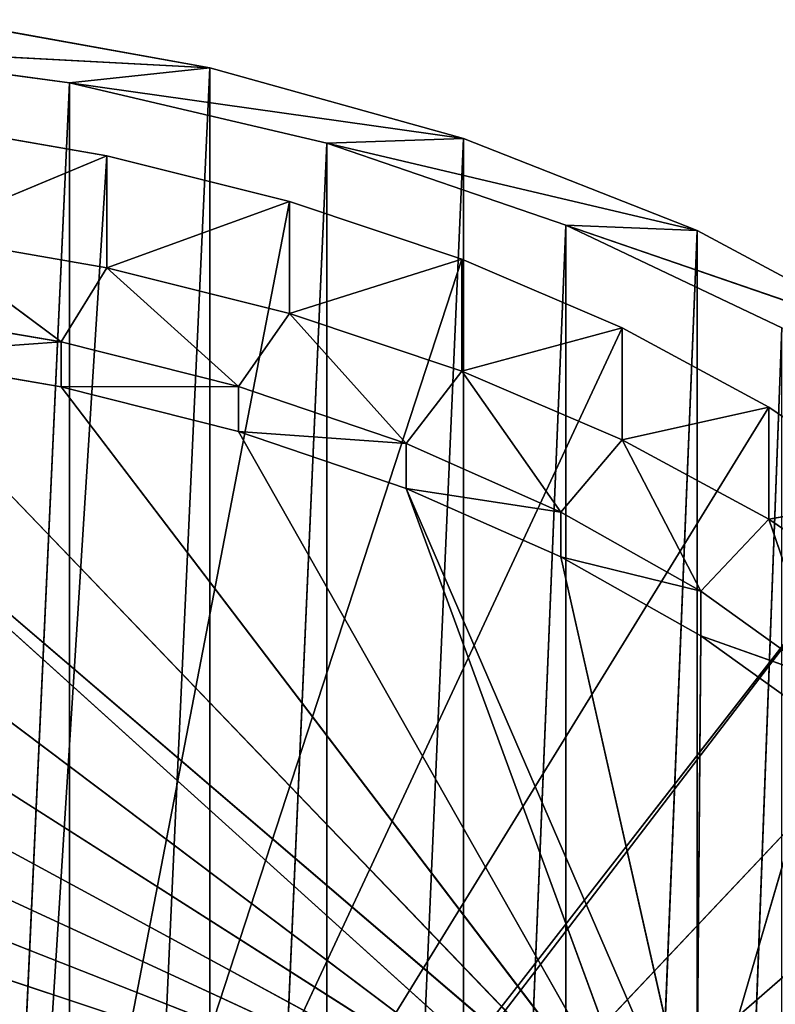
# Model space of a CAD drawing. Extents: x 0 to 71, y 0 to 117.
# Tile 256 of 256: x 43 to 53, y 103 to 117. Entities that reach past the tile are written whole.
import ezdxf

# ---------------------------------------------------------------- set-up
doc = ezdxf.new("R2010")
doc.units = 0
doc.header["$LTSCALE"] = 25.4
doc.layers.get('0').update_dxf_attribs({"color": 13, "linetype": 'CONTINUOUS'})

# ---------------------------------------------------------------- blocks, each defined once
blk = doc.blocks.new('MONO-LONG-I-S-BRASS-7731_S')
at = {"color": 18}
for p, q in [((2.867, 68.827, 26.801), (24.065, 97.384, 28.148)), ((2.867, 68.827, 26.801), (24.065, 97.384, 28.148)), ((3.521, 69.708, 24.186), (24.065, 97.384, 28.148)), ((3.521, 69.708, 24.186), (24.065, 97.384, 28.148)), ((24.065, 97.384, 28.148), (4.347, 70.82, 21.712)), ((24.065, 97.384, 28.148), (4.347, 70.82, 21.712)), ((24.065, 97.384, 28.148), (5.334, 72.151, 19.412)), ((24.065, 97.384, 28.148), (5.334, 72.151, 19.412)), ((6.471, 73.682, 17.313), (24.065, 97.384, 28.148)), ((6.471, 73.682, 17.313), (24.065, 97.384, 28.148)), ((7.742, 75.394, 15.444), (24.088, 97.415, 27.957)), ((7.742, 75.394, 15.444), (24.088, 97.415, 27.957)), ((7.742, 75.394, 15.444), (24.065, 97.384, 28.148)), ((7.742, 75.394, 15.444), (24.065, 97.384, 28.148)), ((9.13, 77.265, 13.829), (24.088, 97.415, 27.957)), ((9.13, 77.265, 13.829), (24.088, 97.415, 27.957)), ((24.088, 97.415, 27.957), (10.619, 79.271, 12.487)), ((24.088, 97.415, 27.957), (10.619, 79.271, 12.487)), ((5.395, 67.535, 35.605), (17.611, 83.992, 19.387)), ((5.395, 67.535, 35.605), (17.611, 83.992, 19.387)), ((5.461, 67.624, 32.844), (17.611, 83.992, 19.387)), ((5.461, 67.624, 32.844), (17.611, 83.992, 19.387)), ((5.526, 67.712, 38.36), (17.611, 83.992, 19.387)), ((5.526, 67.712, 38.36), (17.611, 83.992, 19.387)), ((5.853, 68.151, 41.069), (17.611, 83.992, 19.387)), ((5.853, 68.151, 41.069), (17.611, 83.992, 19.387)), ((6.369, 68.847, 43.693), (17.611, 83.992, 19.387)), ((6.369, 68.847, 43.693), (17.611, 83.992, 19.387)), ((7.069, 69.79, 46.195), (17.611, 83.992, 19.387)), ((7.069, 69.79, 46.195), (17.611, 83.992, 19.387)), ((17.611, 83.992, 19.387), (7.942, 70.966, 48.538)), ((17.611, 83.992, 19.387), (7.942, 70.966, 48.538)), ((5.461, 67.624, 32.844), (17.35, 83.64, 18.948)), ((5.461, 67.624, 32.844), (17.35, 83.64, 18.948)), ((5.723, 67.977, 30.115), (17.35, 83.64, 18.948)), ((5.723, 67.977, 30.115), (17.35, 83.64, 18.948)), ((17.35, 83.64, 18.948), (6.178, 68.589, 27.459)), ((17.35, 83.64, 18.948), (6.178, 68.589, 27.459)), ((6.818, 69.452, 24.913), (17.35, 83.64, 18.948)), ((6.818, 69.452, 24.913), (17.35, 83.64, 18.948)), ((7.635, 70.552, 22.513), (17.35, 83.64, 18.948)), ((7.635, 70.552, 22.513), (17.35, 83.64, 18.948)), ((7.635, 70.552, 22.513), (17.254, 83.511, 18.348)), ((7.635, 70.552, 22.513), (17.254, 83.511, 18.348)), ((8.617, 71.875, 20.294), (17.254, 83.511, 18.348)), ((8.617, 71.875, 20.294), (17.254, 83.511, 18.348)), ((17.254, 83.511, 18.348), (9.749, 73.401, 18.288)), ((17.254, 83.511, 18.348), (9.749, 73.401, 18.288)), ((11.017, 75.108, 16.523), (17.254, 83.511, 18.348)), ((11.017, 75.108, 16.523), (17.254, 83.511, 18.348)), ((8.077, 72.49, 17.313), (10.374, 75.585, 16.523)), ((8.077, 72.49, 17.313), (10.374, 75.585, 16.523)), ((9.107, 73.878, 18.288), (10.374, 75.585, 16.523)), ((9.107, 73.878, 18.288), (10.374, 75.585, 16.523)), ((10.374, 75.585, 16.523), (9.749, 73.401, 18.288)), ((10.374, 75.585, 16.523), (9.749, 73.401, 18.288)), ((6.471, 73.682, 17.313), (7.742, 75.394, 15.444)), ((6.471, 73.682, 17.313), (7.742, 75.394, 15.444)), ((8.077, 72.49, 17.313), (7.742, 75.394, 15.444)), ((8.077, 72.49, 17.313), (7.742, 75.394, 15.444)), ((11.017, 75.108, 16.523), (9.749, 73.401, 18.288)), ((11.017, 75.108, 16.523), (9.749, 73.401, 18.288)), ((9.348, 74.202, 15.444), (8.077, 72.49, 17.313)), ((9.348, 74.202, 15.444), (8.077, 72.49, 17.313)), ((6.94, 70.959, 19.412), (9.107, 73.878, 18.288)), ((6.94, 70.959, 19.412), (9.107, 73.878, 18.288)), ((7.974, 72.352, 20.294), (9.107, 73.878, 18.288)), ((7.974, 72.352, 20.294), (9.107, 73.878, 18.288)), ((8.077, 72.49, 17.313), (9.107, 73.878, 18.288)), ((8.077, 72.49, 17.313), (9.107, 73.878, 18.288)), ((9.107, 73.878, 18.288), (8.617, 71.875, 20.294)), ((9.107, 73.878, 18.288), (8.617, 71.875, 20.294)), ((9.107, 73.878, 18.288), (9.749, 73.401, 18.288)), ((9.107, 73.878, 18.288), (9.749, 73.401, 18.288)), ((5.334, 72.151, 19.412), (6.471, 73.682, 17.313)), ((5.334, 72.151, 19.412), (6.471, 73.682, 17.313)), ((8.077, 72.49, 17.313), (6.471, 73.682, 17.313)), ((8.077, 72.49, 17.313), (6.471, 73.682, 17.313)), ((6.94, 70.959, 19.412), (6.471, 73.682, 17.313)), ((6.94, 70.959, 19.412), (6.471, 73.682, 17.313)), ((9.749, 73.401, 18.288), (8.617, 71.875, 20.294)), ((9.749, 73.401, 18.288), (8.617, 71.875, 20.294)), ((8.077, 72.49, 17.313), (6.94, 70.959, 19.412)), ((8.077, 72.49, 17.313), (6.94, 70.959, 19.412)), ((5.953, 69.628, 21.712), (7.974, 72.352, 20.294)), ((5.953, 69.628, 21.712), (7.974, 72.352, 20.294)), ((6.94, 70.959, 19.412), (7.974, 72.352, 20.294)), ((6.94, 70.959, 19.412), (7.974, 72.352, 20.294)), ((6.992, 71.029, 22.513), (7.974, 72.352, 20.294)), ((6.992, 71.029, 22.513), (7.974, 72.352, 20.294)), ((7.974, 72.352, 20.294), (7.635, 70.552, 22.513)), ((7.974, 72.352, 20.294), (7.635, 70.552, 22.513)), ((7.974, 72.352, 20.294), (8.617, 71.875, 20.294)), ((7.974, 72.352, 20.294), (8.617, 71.875, 20.294)), ((4.347, 70.82, 21.712), (5.334, 72.151, 19.412)), ((4.347, 70.82, 21.712), (5.334, 72.151, 19.412)), ((6.94, 70.959, 19.412), (5.334, 72.151, 19.412)), ((6.94, 70.959, 19.412), (5.334, 72.151, 19.412)), ((5.953, 69.628, 21.712), (5.334, 72.151, 19.412)), ((5.953, 69.628, 21.712), (5.334, 72.151, 19.412)), ((8.617, 71.875, 20.294), (7.635, 70.552, 22.513)), ((8.617, 71.875, 20.294), (7.635, 70.552, 22.513)), ((5.127, 68.516, 24.186), (6.992, 71.029, 22.513)), ((5.127, 68.516, 24.186), (6.992, 71.029, 22.513)), ((5.953, 69.628, 21.712), (6.992, 71.029, 22.513)), ((5.953, 69.628, 21.712), (6.992, 71.029, 22.513)), ((6.176, 69.929, 24.913), (6.992, 71.029, 22.513)), ((6.176, 69.929, 24.913), (6.992, 71.029, 22.513)), ((6.992, 71.029, 22.513), (6.818, 69.452, 24.913)), ((6.992, 71.029, 22.513), (6.818, 69.452, 24.913)), ((6.992, 71.029, 22.513), (7.635, 70.552, 22.513)), ((6.992, 71.029, 22.513), (7.635, 70.552, 22.513)), ((6.94, 70.959, 19.412), (5.953, 69.628, 21.712)), ((6.94, 70.959, 19.412), (5.953, 69.628, 21.712)), ((3.521, 69.708, 24.186), (4.347, 70.82, 21.712)), ((3.521, 69.708, 24.186), (4.347, 70.82, 21.712)), ((5.953, 69.628, 21.712), (4.347, 70.82, 21.712)), ((5.953, 69.628, 21.712), (4.347, 70.82, 21.712)), ((5.127, 68.516, 24.186), (4.347, 70.82, 21.712)), ((5.127, 68.516, 24.186), (4.347, 70.82, 21.712)), ((7.635, 70.552, 22.513), (6.818, 69.452, 24.913)), ((7.635, 70.552, 22.513), (6.818, 69.452, 24.913)), ((4.473, 67.635, 26.801), (6.176, 69.929, 24.913)), ((4.473, 67.635, 26.801), (6.176, 69.929, 24.913)), ((5.127, 68.516, 24.186), (6.176, 69.929, 24.913)), ((5.127, 68.516, 24.186), (6.176, 69.929, 24.913)), ((5.535, 69.066, 27.459), (6.176, 69.929, 24.913)), ((5.535, 69.066, 27.459), (6.176, 69.929, 24.913)), ((6.176, 69.929, 24.913), (6.178, 68.589, 27.459)), ((6.176, 69.929, 24.913), (6.178, 68.589, 27.459)), ((6.176, 69.929, 24.913), (6.818, 69.452, 24.913)), ((6.176, 69.929, 24.913), (6.818, 69.452, 24.913)), ((2.867, 68.827, 26.801), (3.521, 69.708, 24.186)), ((2.867, 68.827, 26.801), (3.521, 69.708, 24.186)), ((5.127, 68.516, 24.186), (3.521, 69.708, 24.186)), ((5.127, 68.516, 24.186), (3.521, 69.708, 24.186)), ((4.473, 67.635, 26.801), (3.521, 69.708, 24.186)), ((4.473, 67.635, 26.801), (3.521, 69.708, 24.186)), ((5.953, 69.628, 21.712), (5.127, 68.516, 24.186)), ((5.953, 69.628, 21.712), (5.127, 68.516, 24.186)), ((6.818, 69.452, 24.913), (6.178, 68.589, 27.459)), ((6.818, 69.452, 24.913), (6.178, 68.589, 27.459)), ((4, 66.998, 29.523), (5.535, 69.066, 27.459)), ((4, 66.998, 29.523), (5.535, 69.066, 27.459)), ((4.473, 67.635, 26.801), (5.535, 69.066, 27.459)), ((4.473, 67.635, 26.801), (5.535, 69.066, 27.459)), ((5.081, 68.454, 30.115), (5.535, 69.066, 27.459)), ((5.081, 68.454, 30.115), (5.535, 69.066, 27.459)), ((5.535, 69.066, 27.459), (5.723, 67.977, 30.115)), ((5.535, 69.066, 27.459), (5.723, 67.977, 30.115)), ((5.535, 69.066, 27.459), (6.178, 68.589, 27.459)), ((5.535, 69.066, 27.459), (6.178, 68.589, 27.459)), ((2.394, 68.19, 29.523), (2.867, 68.827, 26.801)), ((2.394, 68.19, 29.523), (2.867, 68.827, 26.801)), ((4.473, 67.635, 26.801), (2.867, 68.827, 26.801)), ((4.473, 67.635, 26.801), (2.867, 68.827, 26.801)), ((4, 66.998, 29.523), (2.867, 68.827, 26.801)), ((4, 66.998, 29.523), (2.867, 68.827, 26.801)), ((5.127, 68.516, 24.186), (4.473, 67.635, 26.801)), ((5.127, 68.516, 24.186), (4.473, 67.635, 26.801)), ((6.178, 68.589, 27.459), (5.723, 67.977, 30.115)), ((6.178, 68.589, 27.459), (5.723, 67.977, 30.115)), ((4.473, 67.635, 26.801), (4, 66.998, 29.523)), ((4.473, 67.635, 26.801), (4, 66.998, 29.523))]:
    blk.add_line(p, q, dxfattribs=at)
at = {"color": 44}
for p, q in [((5.536, 72.423, 15.351), (3.862, 70.168, 20.22)), ((5.536, 72.423, 15.351), (3.862, 70.168, 20.22)), ((5.536, 72.423, 15.351), (3.939, 70.272, 18.341)), ((5.536, 72.423, 15.351), (3.939, 70.272, 18.341)), ((3.862, 70.168, 20.22), (5.334, 72.151, 17.123)), ((3.862, 70.168, 20.22), (5.334, 72.151, 17.123)), ((5.334, 72.151, 17.123), (88.173, 7.584, 20.22)), ((5.334, 72.151, 17.123), (88.173, 7.584, 20.22)), ((3.939, 70.272, 18.341), (2.619, 68.493, 21.689)), ((3.939, 70.272, 18.341), (2.619, 68.493, 21.689)), ((3.939, 70.272, 18.341), (2.682, 68.578, 23.65)), ((3.939, 70.272, 18.341), (2.682, 68.578, 23.65)), ((3.939, 70.272, 18.341), (3.862, 70.168, 20.22)), ((3.939, 70.272, 18.341), (3.862, 70.168, 20.22)), ((88.25, 7.688, 18.341), (3.939, 70.272, 18.341)), ((88.25, 7.688, 18.341), (3.939, 70.272, 18.341)), ((86.929, 5.909, 21.689), (3.939, 70.272, 18.341)), ((86.929, 5.909, 21.689), (3.939, 70.272, 18.341)), ((2.682, 68.578, 23.65), (3.862, 70.168, 20.22)), ((2.682, 68.578, 23.65), (3.862, 70.168, 20.22)), ((3.862, 70.168, 20.22), (88.173, 7.584, 20.22)), ((3.862, 70.168, 20.22), (88.173, 7.584, 20.22)), ((3.862, 70.168, 20.22), (86.992, 5.994, 23.65)), ((3.862, 70.168, 20.22), (86.992, 5.994, 23.65)), ((2.619, 68.493, 21.689), (1.603, 67.125, 25.324)), ((2.619, 68.493, 21.689), (1.603, 67.125, 25.324)), ((1.82, 67.416, 27.337), (2.682, 68.578, 23.65)), ((1.82, 67.416, 27.337), (2.682, 68.578, 23.65)), ((2.619, 68.493, 21.689), (1.82, 67.416, 27.337)), ((2.619, 68.493, 21.689), (1.82, 67.416, 27.337)), ((2.619, 68.493, 21.689), (2.682, 68.578, 23.65)), ((2.619, 68.493, 21.689), (2.682, 68.578, 23.65)), ((86.929, 5.909, 21.689), (2.619, 68.493, 21.689)), ((86.929, 5.909, 21.689), (2.619, 68.493, 21.689)), ((85.914, 4.541, 25.324), (2.619, 68.493, 21.689)), ((85.914, 4.541, 25.324), (2.619, 68.493, 21.689)), ((2.682, 68.578, 23.65), (86.992, 5.994, 23.65)), ((2.682, 68.578, 23.65), (86.992, 5.994, 23.65)), ((2.682, 68.578, 23.65), (86.13, 4.832, 27.337)), ((2.682, 68.578, 23.65), (86.13, 4.832, 27.337)), ((1.294, 66.708, 31.198), (1.82, 67.416, 27.337)), ((1.294, 66.708, 31.198), (1.82, 67.416, 27.337)), ((1.603, 67.125, 25.324), (1.82, 67.416, 27.337)), ((1.603, 67.125, 25.324), (1.82, 67.416, 27.337)), ((1.82, 67.416, 27.337), (86.13, 4.832, 27.337)), ((1.82, 67.416, 27.337), (86.13, 4.832, 27.337)), ((1.82, 67.416, 27.337), (85.605, 4.124, 31.198)), ((1.82, 67.416, 27.337), (85.605, 4.124, 31.198)), ((1.603, 67.125, 25.324), (0.914, 66.196, 29.169)), ((1.603, 67.125, 25.324), (0.914, 66.196, 29.169)), ((1.603, 67.125, 25.324), (1.294, 66.708, 31.198)), ((1.603, 67.125, 25.324), (1.294, 66.708, 31.198)), ((85.914, 4.541, 25.324), (1.603, 67.125, 25.324)), ((85.914, 4.541, 25.324), (1.603, 67.125, 25.324)), ((85.224, 3.612, 29.169), (1.603, 67.125, 25.324)), ((85.224, 3.612, 29.169), (1.603, 67.125, 25.324))]:
    blk.add_line(p, q, dxfattribs=at)
at = {"color": 18}
mesh = blk.add_polyface(dxfattribs=at)
corners = [(24.153, 97.502, 27.794), (15.49, 85.833, 10.262), (13.82, 83.582, 10.692)]
mesh.append_faces([[corners[k] for k in face] for face in [(0, 1, 2)]], dxfattribs={"color": 18})
mesh = blk.add_polyface(dxfattribs=at)
corners = [(24.153, 97.502, 27.794), (13.82, 83.582, 10.692), (24.088, 97.415, 27.957)]
mesh.append_faces([[corners[k] for k in face] for face in [(0, 1, 2)]], dxfattribs={"color": 18})
mesh = blk.add_polyface(dxfattribs=at)
corners = [(24.065, 97.384, 28.148), (2.867, 68.827, 26.801), (2.394, 68.19, 29.523)]
mesh.append_faces([[corners[k] for k in face] for face in [(0, 1, 2)]], dxfattribs={"color": 18})
mesh = blk.add_polyface(dxfattribs=at)
corners = [(24.065, 97.384, 28.148), (3.521, 69.708, 24.186), (2.867, 68.827, 26.801)]
mesh.append_faces([[corners[k] for k in face] for face in [(0, 1, 2)]], dxfattribs={"color": 18})
mesh = blk.add_polyface(dxfattribs=at)
corners = [(24.065, 97.384, 28.148), (4.347, 70.82, 21.712), (3.521, 69.708, 24.186)]
mesh.append_faces([[corners[k] for k in face] for face in [(0, 1, 2)]], dxfattribs={"color": 18})
mesh = blk.add_polyface(dxfattribs=at)
corners = [(24.065, 97.384, 28.148), (5.334, 72.151, 19.412), (4.347, 70.82, 21.712)]
mesh.append_faces([[corners[k] for k in face] for face in [(0, 1, 2)]], dxfattribs={"color": 18})
mesh = blk.add_polyface(dxfattribs=at)
corners = [(24.065, 97.384, 28.148), (6.471, 73.682, 17.313), (5.334, 72.151, 19.412)]
mesh.append_faces([[corners[k] for k in face] for face in [(0, 1, 2)]], dxfattribs={"color": 18})
mesh = blk.add_polyface(dxfattribs=at)
corners = [(24.065, 97.384, 28.148), (7.742, 75.394, 15.444), (6.471, 73.682, 17.313)]
mesh.append_faces([[corners[k] for k in face] for face in [(0, 1, 2)]], dxfattribs={"color": 18})
mesh = blk.add_polyface(dxfattribs=at)
corners = [(24.088, 97.415, 27.957), (9.13, 77.265, 13.829), (7.742, 75.394, 15.444)]
mesh.append_faces([[corners[k] for k in face] for face in [(0, 1, 2)]], dxfattribs={"color": 18})
mesh = blk.add_polyface(dxfattribs=at)
corners = [(24.088, 97.415, 27.957), (7.742, 75.394, 15.444), (24.065, 97.384, 28.148)]
mesh.append_faces([[corners[k] for k in face] for face in [(0, 1, 2)]], dxfattribs={"color": 18})
mesh = blk.add_polyface(dxfattribs=at)
corners = [(24.088, 97.415, 27.957), (10.619, 79.271, 12.487), (9.13, 77.265, 13.829)]
mesh.append_faces([[corners[k] for k in face] for face in [(0, 1, 2)]], dxfattribs={"color": 18})
mesh = blk.add_polyface(dxfattribs=at)
corners = [(24.088, 97.415, 27.957), (12.189, 81.386, 11.437), (10.619, 79.271, 12.487)]
mesh.append_faces([[corners[k] for k in face] for face in [(0, 1, 2)]], dxfattribs={"color": 18})
mesh = blk.add_polyface(dxfattribs=at)
corners = [(24.088, 97.415, 27.957), (13.82, 83.582, 10.692), (12.189, 81.386, 11.437)]
mesh.append_faces([[corners[k] for k in face] for face in [(0, 1, 2)]], dxfattribs={"color": 18})
mesh = blk.add_polyface(dxfattribs=at)
corners = [(18.265, 84.872, 28.45), (13.583, 78.565, 50.839), (17.868, 84.338, 27.837)]
mesh.append_faces([[corners[k] for k in face] for face in [(0, 1, 2)]], dxfattribs={"color": 18})
mesh = blk.add_polyface(dxfattribs=at)
corners = [(17.868, 84.338, 27.837), (13.583, 78.565, 50.839), (17.611, 83.992, 27.041)]
mesh.append_faces([[corners[k] for k in face] for face in [(0, 1, 2)]], dxfattribs={"color": 18})
mesh = blk.add_polyface(dxfattribs=at)
corners = [(17.611, 83.992, 19.387), (5.526, 67.712, 38.36), (5.395, 67.535, 35.605)]
mesh.append_faces([[corners[k] for k in face] for face in [(0, 1, 2)]], dxfattribs={"color": 18})
mesh = blk.add_polyface(dxfattribs=at)
corners = [(17.611, 83.992, 19.387), (5.395, 67.535, 35.605), (5.461, 67.624, 32.844)]
mesh.append_faces([[corners[k] for k in face] for face in [(0, 1, 2)]], dxfattribs={"color": 18})
mesh = blk.add_polyface(dxfattribs=at)
corners = [(17.611, 83.992, 19.387), (5.461, 67.624, 32.844), (17.35, 83.64, 18.948)]
mesh.append_faces([[corners[k] for k in face] for face in [(0, 1, 2)]], dxfattribs={"color": 18})
mesh = blk.add_polyface(dxfattribs=at)
corners = [(17.611, 83.992, 19.387), (5.853, 68.151, 41.069), (5.526, 67.712, 38.36)]
mesh.append_faces([[corners[k] for k in face] for face in [(0, 1, 2)]], dxfattribs={"color": 18})
mesh = blk.add_polyface(dxfattribs=at)
corners = [(17.611, 83.992, 19.387), (6.369, 68.847, 43.693), (5.853, 68.151, 41.069)]
mesh.append_faces([[corners[k] for k in face] for face in [(0, 1, 2)]], dxfattribs={"color": 18})
mesh = blk.add_polyface(dxfattribs=at)
corners = [(17.611, 83.992, 19.387), (7.069, 69.79, 46.195), (6.369, 68.847, 43.693)]
mesh.append_faces([[corners[k] for k in face] for face in [(0, 1, 2)]], dxfattribs={"color": 18})
mesh = blk.add_polyface(dxfattribs=at)
corners = [(17.611, 83.992, 19.387), (7.942, 70.966, 48.538), (7.069, 69.79, 46.195)]
mesh.append_faces([[corners[k] for k in face] for face in [(0, 1, 2)]], dxfattribs={"color": 18})
mesh = blk.add_polyface(dxfattribs=at)
corners = [(17.611, 83.992, 19.387), (13.583, 78.565, 50.839), (7.942, 70.966, 48.538)]
mesh.append_faces([[corners[k] for k in face] for face in [(0, 1, 2)]], dxfattribs={"color": 18})
mesh = blk.add_polyface(dxfattribs=at)
corners = [(17.611, 83.992, 27.041), (13.583, 78.565, 50.839), (17.522, 83.872, 26.148)]
mesh.append_faces([[corners[k] for k in face] for face in [(0, 1, 2)]], dxfattribs={"color": 18})
mesh = blk.add_polyface(dxfattribs=at)
corners = [(17.611, 83.992, 19.387), (17.522, 83.872, 26.148), (13.583, 78.565, 50.839)]
mesh.append_faces([[corners[k] for k in face] for face in [(0, 1, 2)]], dxfattribs={"color": 18})
mesh = blk.add_polyface(dxfattribs=at)
corners = [(17.35, 83.64, 18.948), (5.461, 67.624, 32.844), (5.723, 67.977, 30.115)]
mesh.append_faces([[corners[k] for k in face] for face in [(0, 1, 2)]], dxfattribs={"color": 18})
mesh = blk.add_polyface(dxfattribs=at)
corners = [(17.35, 83.64, 18.948), (5.723, 67.977, 30.115), (6.178, 68.589, 27.459)]
mesh.append_faces([[corners[k] for k in face] for face in [(0, 1, 2)]], dxfattribs={"color": 18})
mesh = blk.add_polyface(dxfattribs=at)
corners = [(17.35, 83.64, 18.948), (6.178, 68.589, 27.459), (6.818, 69.452, 24.913)]
mesh.append_faces([[corners[k] for k in face] for face in [(0, 1, 2)]], dxfattribs={"color": 18})
mesh = blk.add_polyface(dxfattribs=at)
corners = [(17.35, 83.64, 18.948), (6.818, 69.452, 24.913), (7.635, 70.552, 22.513)]
mesh.append_faces([[corners[k] for k in face] for face in [(0, 1, 2)]], dxfattribs={"color": 18})
mesh = blk.add_polyface(dxfattribs=at)
corners = [(17.35, 83.64, 18.948), (7.635, 70.552, 22.513), (17.254, 83.511, 18.348)]
mesh.append_faces([[corners[k] for k in face] for face in [(0, 1, 2)]], dxfattribs={"color": 18})
mesh = blk.add_polyface(dxfattribs=at)
corners = [(17.254, 83.511, 18.348), (7.635, 70.552, 22.513), (8.617, 71.875, 20.294)]
mesh.append_faces([[corners[k] for k in face] for face in [(0, 1, 2)]], dxfattribs={"color": 18})
mesh = blk.add_polyface(dxfattribs=at)
corners = [(17.254, 83.511, 18.348), (8.617, 71.875, 20.294), (9.749, 73.401, 18.288)]
mesh.append_faces([[corners[k] for k in face] for face in [(0, 1, 2)]], dxfattribs={"color": 18})
mesh = blk.add_polyface(dxfattribs=at)
corners = [(17.254, 83.511, 18.348), (9.749, 73.401, 18.288), (11.017, 75.108, 16.523)]
mesh.append_faces([[corners[k] for k in face] for face in [(0, 1, 2)]], dxfattribs={"color": 18})
mesh = blk.add_polyface(dxfattribs=at)
corners = [(17.254, 83.511, 18.348), (11.017, 75.108, 16.523), (12.401, 76.973, 15.024)]
mesh.append_faces([[corners[k] for k in face] for face in [(0, 1, 2)]], dxfattribs={"color": 18})
mesh = blk.add_polyface(dxfattribs=at)
corners = [(17.254, 83.511, 18.348), (12.401, 76.973, 15.024), (13.882, 78.968, 13.814)]
mesh.append_faces([[corners[k] for k in face] for face in [(0, 1, 2)]], dxfattribs={"color": 18})
mesh = blk.add_polyface(dxfattribs=at)
corners = [(17.254, 83.511, 18.348), (13.882, 78.968, 13.814), (15.438, 81.064, 12.909)]
mesh.append_faces([[corners[k] for k in face] for face in [(0, 1, 2)]], dxfattribs={"color": 18})
mesh = blk.add_polyface(dxfattribs=at)
corners = [(10.374, 75.585, 16.523), (9.107, 73.878, 18.288), (8.077, 72.49, 17.313)]
mesh.append_faces([[corners[k] for k in face] for face in [(0, 1, 2)]], dxfattribs={"color": 18})
mesh = blk.add_polyface(dxfattribs=at)
corners = [(10.374, 75.585, 16.523), (8.077, 72.49, 17.313), (9.348, 74.202, 15.444)]
mesh.append_faces([[corners[k] for k in face] for face in [(0, 1, 2)]], dxfattribs={"color": 18})
mesh = blk.add_polyface(dxfattribs=at)
corners = [(10.374, 75.585, 16.523), (9.749, 73.401, 18.288), (9.107, 73.878, 18.288)]
mesh.append_faces([[corners[k] for k in face] for face in [(0, 1, 2)]], dxfattribs={"color": 18})
mesh = blk.add_polyface(dxfattribs=at)
corners = [(11.017, 75.108, 16.523), (9.749, 73.401, 18.288), (10.374, 75.585, 16.523)]
mesh.append_faces([[corners[k] for k in face] for face in [(0, 1, 2)]], dxfattribs={"color": 18})
mesh = blk.add_polyface(dxfattribs=at)
corners = [(8.077, 72.49, 17.313), (6.471, 73.682, 17.313), (7.742, 75.394, 15.444)]
mesh.append_faces([[corners[k] for k in face] for face in [(0, 1, 2)]], dxfattribs={"color": 18})
mesh = blk.add_polyface(dxfattribs=at)
corners = [(9.348, 74.202, 15.444), (8.077, 72.49, 17.313), (7.742, 75.394, 15.444)]
mesh.append_faces([[corners[k] for k in face] for face in [(0, 1, 2)]], dxfattribs={"color": 18})
mesh = blk.add_polyface(dxfattribs=at)
corners = [(9.107, 73.878, 18.288), (7.974, 72.352, 20.294), (6.94, 70.959, 19.412)]
mesh.append_faces([[corners[k] for k in face] for face in [(0, 1, 2)]], dxfattribs={"color": 18})
mesh = blk.add_polyface(dxfattribs=at)
corners = [(9.107, 73.878, 18.288), (6.94, 70.959, 19.412), (8.077, 72.49, 17.313)]
mesh.append_faces([[corners[k] for k in face] for face in [(0, 1, 2)]], dxfattribs={"color": 18})
mesh = blk.add_polyface(dxfattribs=at)
corners = [(9.107, 73.878, 18.288), (8.617, 71.875, 20.294), (7.974, 72.352, 20.294)]
mesh.append_faces([[corners[k] for k in face] for face in [(0, 1, 2)]], dxfattribs={"color": 18})
mesh = blk.add_polyface(dxfattribs=at)
corners = [(9.749, 73.401, 18.288), (8.617, 71.875, 20.294), (9.107, 73.878, 18.288)]
mesh.append_faces([[corners[k] for k in face] for face in [(0, 1, 2)]], dxfattribs={"color": 18})
mesh = blk.add_polyface(dxfattribs=at)
corners = [(6.94, 70.959, 19.412), (5.334, 72.151, 19.412), (6.471, 73.682, 17.313)]
mesh.append_faces([[corners[k] for k in face] for face in [(0, 1, 2)]], dxfattribs={"color": 18})
mesh = blk.add_polyface(dxfattribs=at)
corners = [(8.077, 72.49, 17.313), (6.94, 70.959, 19.412), (6.471, 73.682, 17.313)]
mesh.append_faces([[corners[k] for k in face] for face in [(0, 1, 2)]], dxfattribs={"color": 18})
at = {"color": 44}
mesh = blk.add_polyface(dxfattribs=at)
corners = [(5.536, 72.423, 15.351), (3.862, 70.168, 20.22), (5.334, 72.151, 17.123)]
mesh.append_faces([[corners[k] for k in face] for face in [(0, 1, 2)]], dxfattribs={"color": 44})
mesh = blk.add_polyface(dxfattribs=at)
corners = [(5.536, 72.423, 15.351), (3.939, 70.272, 18.341), (3.862, 70.168, 20.22)]
mesh.append_faces([[corners[k] for k in face] for face in [(0, 1, 2)]], dxfattribs={"color": 44})
mesh = blk.add_polyface(dxfattribs=at)
corners = [(88.25, 7.688, 18.341), (3.939, 70.272, 18.341), (5.536, 72.423, 15.351)]
mesh.append_faces([[corners[k] for k in face] for face in [(0, 1, 2)]], dxfattribs={"color": 44})
mesh = blk.add_polyface(dxfattribs=at)
corners = [(89.847, 9.839, 15.351), (88.25, 7.688, 18.341), (5.536, 72.423, 15.351)]
mesh.append_faces([[corners[k] for k in face] for face in [(0, 1, 2)]], dxfattribs={"color": 44})
at = {"color": 18}
mesh = blk.add_polyface(dxfattribs=at)
corners = [(7.974, 72.352, 20.294), (6.992, 71.029, 22.513), (5.953, 69.628, 21.712)]
mesh.append_faces([[corners[k] for k in face] for face in [(0, 1, 2)]], dxfattribs={"color": 18})
mesh = blk.add_polyface(dxfattribs=at)
corners = [(7.974, 72.352, 20.294), (5.953, 69.628, 21.712), (6.94, 70.959, 19.412)]
mesh.append_faces([[corners[k] for k in face] for face in [(0, 1, 2)]], dxfattribs={"color": 18})
mesh = blk.add_polyface(dxfattribs=at)
corners = [(6.992, 71.029, 22.513), (7.974, 72.352, 20.294), (7.635, 70.552, 22.513)]
mesh.append_faces([[corners[k] for k in face] for face in [(0, 1, 2)]], dxfattribs={"color": 18})
mesh = blk.add_polyface(dxfattribs=at)
corners = [(7.635, 70.552, 22.513), (7.974, 72.352, 20.294), (8.617, 71.875, 20.294)]
mesh.append_faces([[corners[k] for k in face] for face in [(0, 1, 2)]], dxfattribs={"color": 18})
at = {"color": 44}
mesh = blk.add_polyface(dxfattribs=at)
corners = [(88.173, 7.584, 20.22), (5.334, 72.151, 17.123), (3.862, 70.168, 20.22)]
mesh.append_faces([[corners[k] for k in face] for face in [(0, 1, 2)]], dxfattribs={"color": 44})
at = {"color": 18}
mesh = blk.add_polyface(dxfattribs=at)
corners = [(4.347, 70.82, 21.712), (5.334, 72.151, 19.412), (5.953, 69.628, 21.712)]
mesh.append_faces([[corners[k] for k in face] for face in [(0, 1, 2)]], dxfattribs={"color": 18})
mesh = blk.add_polyface(dxfattribs=at)
corners = [(5.953, 69.628, 21.712), (5.334, 72.151, 19.412), (6.94, 70.959, 19.412)]
mesh.append_faces([[corners[k] for k in face] for face in [(0, 1, 2)]], dxfattribs={"color": 18})
at = {"color": 44}
mesh = blk.add_polyface(dxfattribs=at)
corners = [(88.173, 7.584, 20.22), (89.645, 9.567, 17.123), (5.334, 72.151, 17.123)]
mesh.append_faces([[corners[k] for k in face] for face in [(0, 1, 2)]], dxfattribs={"color": 44})
at = {"color": 18}
mesh = blk.add_polyface(dxfattribs=at)
corners = [(6.992, 71.029, 22.513), (6.176, 69.929, 24.913), (5.127, 68.516, 24.186)]
mesh.append_faces([[corners[k] for k in face] for face in [(0, 1, 2)]], dxfattribs={"color": 18})
mesh = blk.add_polyface(dxfattribs=at)
corners = [(6.992, 71.029, 22.513), (5.127, 68.516, 24.186), (5.953, 69.628, 21.712)]
mesh.append_faces([[corners[k] for k in face] for face in [(0, 1, 2)]], dxfattribs={"color": 18})
mesh = blk.add_polyface(dxfattribs=at)
corners = [(6.176, 69.929, 24.913), (6.992, 71.029, 22.513), (6.818, 69.452, 24.913)]
mesh.append_faces([[corners[k] for k in face] for face in [(0, 1, 2)]], dxfattribs={"color": 18})
mesh = blk.add_polyface(dxfattribs=at)
corners = [(6.818, 69.452, 24.913), (6.992, 71.029, 22.513), (7.635, 70.552, 22.513)]
mesh.append_faces([[corners[k] for k in face] for face in [(0, 1, 2)]], dxfattribs={"color": 18})
mesh = blk.add_polyface(dxfattribs=at)
corners = [(3.521, 69.708, 24.186), (4.347, 70.82, 21.712), (5.127, 68.516, 24.186)]
mesh.append_faces([[corners[k] for k in face] for face in [(0, 1, 2)]], dxfattribs={"color": 18})
mesh = blk.add_polyface(dxfattribs=at)
corners = [(5.127, 68.516, 24.186), (4.347, 70.82, 21.712), (5.953, 69.628, 21.712)]
mesh.append_faces([[corners[k] for k in face] for face in [(0, 1, 2)]], dxfattribs={"color": 18})
at = {"color": 44}
mesh = blk.add_polyface(dxfattribs=at)
corners = [(3.939, 70.272, 18.341), (2.619, 68.493, 21.689), (2.682, 68.578, 23.65)]
mesh.append_faces([[corners[k] for k in face] for face in [(0, 1, 2)]], dxfattribs={"color": 44})
mesh = blk.add_polyface(dxfattribs=at)
corners = [(2.619, 68.493, 21.689), (3.939, 70.272, 18.341), (86.929, 5.909, 21.689)]
mesh.append_faces([[corners[k] for k in face] for face in [(0, 1, 2)]], dxfattribs={"color": 44})
mesh = blk.add_polyface(dxfattribs=at)
corners = [(3.939, 70.272, 18.341), (2.682, 68.578, 23.65), (3.862, 70.168, 20.22)]
mesh.append_faces([[corners[k] for k in face] for face in [(0, 1, 2)]], dxfattribs={"color": 44})
mesh = blk.add_polyface(dxfattribs=at)
corners = [(86.929, 5.909, 21.689), (3.939, 70.272, 18.341), (88.25, 7.688, 18.341)]
mesh.append_faces([[corners[k] for k in face] for face in [(0, 1, 2)]], dxfattribs={"color": 44})
mesh = blk.add_polyface(dxfattribs=at)
corners = [(86.992, 5.994, 23.65), (3.862, 70.168, 20.22), (2.682, 68.578, 23.65)]
mesh.append_faces([[corners[k] for k in face] for face in [(0, 1, 2)]], dxfattribs={"color": 44})
mesh = blk.add_polyface(dxfattribs=at)
corners = [(86.992, 5.994, 23.65), (88.173, 7.584, 20.22), (3.862, 70.168, 20.22)]
mesh.append_faces([[corners[k] for k in face] for face in [(0, 1, 2)]], dxfattribs={"color": 44})
at = {"color": 18}
mesh = blk.add_polyface(dxfattribs=at)
corners = [(6.176, 69.929, 24.913), (5.535, 69.066, 27.459), (4.473, 67.635, 26.801)]
mesh.append_faces([[corners[k] for k in face] for face in [(0, 1, 2)]], dxfattribs={"color": 18})
mesh = blk.add_polyface(dxfattribs=at)
corners = [(6.176, 69.929, 24.913), (4.473, 67.635, 26.801), (5.127, 68.516, 24.186)]
mesh.append_faces([[corners[k] for k in face] for face in [(0, 1, 2)]], dxfattribs={"color": 18})
mesh = blk.add_polyface(dxfattribs=at)
corners = [(5.535, 69.066, 27.459), (6.176, 69.929, 24.913), (6.178, 68.589, 27.459)]
mesh.append_faces([[corners[k] for k in face] for face in [(0, 1, 2)]], dxfattribs={"color": 18})
mesh = blk.add_polyface(dxfattribs=at)
corners = [(6.178, 68.589, 27.459), (6.176, 69.929, 24.913), (6.818, 69.452, 24.913)]
mesh.append_faces([[corners[k] for k in face] for face in [(0, 1, 2)]], dxfattribs={"color": 18})
mesh = blk.add_polyface(dxfattribs=at)
corners = [(2.867, 68.827, 26.801), (3.521, 69.708, 24.186), (4.473, 67.635, 26.801)]
mesh.append_faces([[corners[k] for k in face] for face in [(0, 1, 2)]], dxfattribs={"color": 18})
mesh = blk.add_polyface(dxfattribs=at)
corners = [(4.473, 67.635, 26.801), (3.521, 69.708, 24.186), (5.127, 68.516, 24.186)]
mesh.append_faces([[corners[k] for k in face] for face in [(0, 1, 2)]], dxfattribs={"color": 18})
mesh = blk.add_polyface(dxfattribs=at)
corners = [(5.535, 69.066, 27.459), (5.081, 68.454, 30.115), (4, 66.998, 29.523)]
mesh.append_faces([[corners[k] for k in face] for face in [(0, 1, 2)]], dxfattribs={"color": 18})
mesh = blk.add_polyface(dxfattribs=at)
corners = [(5.535, 69.066, 27.459), (4, 66.998, 29.523), (4.473, 67.635, 26.801)]
mesh.append_faces([[corners[k] for k in face] for face in [(0, 1, 2)]], dxfattribs={"color": 18})
mesh = blk.add_polyface(dxfattribs=at)
corners = [(5.081, 68.454, 30.115), (5.535, 69.066, 27.459), (5.723, 67.977, 30.115)]
mesh.append_faces([[corners[k] for k in face] for face in [(0, 1, 2)]], dxfattribs={"color": 18})
mesh = blk.add_polyface(dxfattribs=at)
corners = [(5.723, 67.977, 30.115), (5.535, 69.066, 27.459), (6.178, 68.589, 27.459)]
mesh.append_faces([[corners[k] for k in face] for face in [(0, 1, 2)]], dxfattribs={"color": 18})
mesh = blk.add_polyface(dxfattribs=at)
corners = [(2.394, 68.19, 29.523), (2.867, 68.827, 26.801), (4, 66.998, 29.523)]
mesh.append_faces([[corners[k] for k in face] for face in [(0, 1, 2)]], dxfattribs={"color": 18})
mesh = blk.add_polyface(dxfattribs=at)
corners = [(4, 66.998, 29.523), (2.867, 68.827, 26.801), (4.473, 67.635, 26.801)]
mesh.append_faces([[corners[k] for k in face] for face in [(0, 1, 2)]], dxfattribs={"color": 18})
at = {"color": 44}
mesh = blk.add_polyface(dxfattribs=at)
corners = [(2.619, 68.493, 21.689), (1.603, 67.125, 25.324), (1.82, 67.416, 27.337)]
mesh.append_faces([[corners[k] for k in face] for face in [(0, 1, 2)]], dxfattribs={"color": 44})
mesh = blk.add_polyface(dxfattribs=at)
corners = [(85.914, 4.541, 25.324), (1.603, 67.125, 25.324), (2.619, 68.493, 21.689)]
mesh.append_faces([[corners[k] for k in face] for face in [(0, 1, 2)]], dxfattribs={"color": 44})
mesh = blk.add_polyface(dxfattribs=at)
corners = [(2.682, 68.578, 23.65), (2.619, 68.493, 21.689), (1.82, 67.416, 27.337)]
mesh.append_faces([[corners[k] for k in face] for face in [(0, 1, 2)]], dxfattribs={"color": 44})
mesh = blk.add_polyface(dxfattribs=at)
corners = [(86.13, 4.832, 27.337), (2.682, 68.578, 23.65), (1.82, 67.416, 27.337)]
mesh.append_faces([[corners[k] for k in face] for face in [(0, 1, 2)]], dxfattribs={"color": 44})
mesh = blk.add_polyface(dxfattribs=at)
corners = [(85.914, 4.541, 25.324), (2.619, 68.493, 21.689), (86.929, 5.909, 21.689)]
mesh.append_faces([[corners[k] for k in face] for face in [(0, 1, 2)]], dxfattribs={"color": 44})
mesh = blk.add_polyface(dxfattribs=at)
corners = [(86.13, 4.832, 27.337), (86.992, 5.994, 23.65), (2.682, 68.578, 23.65)]
mesh.append_faces([[corners[k] for k in face] for face in [(0, 1, 2)]], dxfattribs={"color": 44})
mesh = blk.add_polyface(dxfattribs=at)
corners = [(1.82, 67.416, 27.337), (1.603, 67.125, 25.324), (1.294, 66.708, 31.198)]
mesh.append_faces([[corners[k] for k in face] for face in [(0, 1, 2)]], dxfattribs={"color": 44})
mesh = blk.add_polyface(dxfattribs=at)
corners = [(85.605, 4.124, 31.198), (1.82, 67.416, 27.337), (1.294, 66.708, 31.198)]
mesh.append_faces([[corners[k] for k in face] for face in [(0, 1, 2)]], dxfattribs={"color": 44})
mesh = blk.add_polyface(dxfattribs=at)
corners = [(85.605, 4.124, 31.198), (86.13, 4.832, 27.337), (1.82, 67.416, 27.337)]
mesh.append_faces([[corners[k] for k in face] for face in [(0, 1, 2)]], dxfattribs={"color": 44})
mesh = blk.add_polyface(dxfattribs=at)
corners = [(1.603, 67.125, 25.324), (0.914, 66.196, 29.169), (1.294, 66.708, 31.198)]
mesh.append_faces([[corners[k] for k in face] for face in [(0, 1, 2)]], dxfattribs={"color": 44})
mesh = blk.add_polyface(dxfattribs=at)
corners = [(0.914, 66.196, 29.169), (1.603, 67.125, 25.324), (85.224, 3.612, 29.169)]
mesh.append_faces([[corners[k] for k in face] for face in [(0, 1, 2)]], dxfattribs={"color": 44})
mesh = blk.add_polyface(dxfattribs=at)
corners = [(85.224, 3.612, 29.169), (1.603, 67.125, 25.324), (85.914, 4.541, 25.324)]
mesh.append_faces([[corners[k] for k in face] for face in [(0, 1, 2)]], dxfattribs={"color": 44})

msp = doc.modelspace()

# ---------------------------------------------------------------- block references
at = {"color": 0, "extrusion": (-1, 5.55112e-16, -3.88578e-16), "rotation": 360}
msp.add_blockref('MONO-LONG-I-S-BRASS-7731_S', (-117.614, -1.68, -70.671), dxfattribs=at)

doc.saveas('drawing.dxf')
